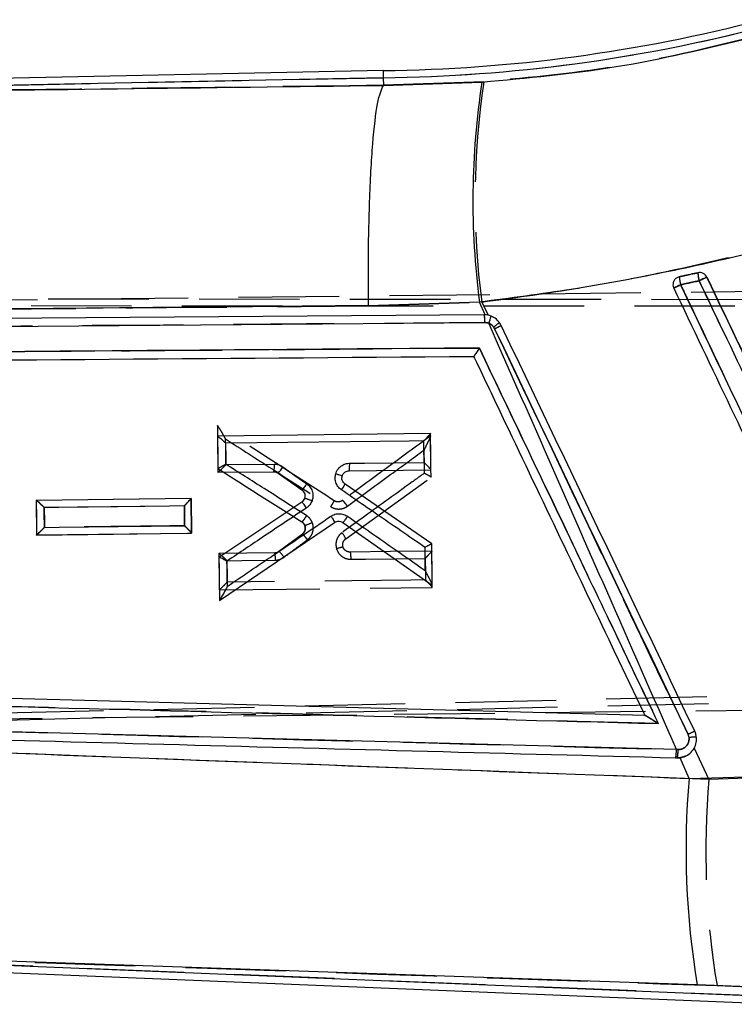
# Model space of a CAD drawing. Extents: x 75 to 757, y 20 to 569.
# Tile 25 of 49: x 408 to 426, y 66 to 91. Entities that reach past the tile are written whole.
import ezdxf

# ---------------------------------------------------------------- set-up
doc = ezdxf.new("R2010")
doc.units = 0
doc.header["$LTSCALE"] = 2
doc.linetypes.add('HIDDEN', pattern=[1.905, 1.27, -0.635])
doc.layers.get('0').update_dxf_attribs({"linetype": 'CONTINUOUS'})

msp = doc.modelspace()

# ---------------------------------------------------------------- linework, layer by layer
at = {"color": 7, "linetype": 'CONTINUOUS'}
for p, q in [((417.191679, 89.93484), (387.995809, 89.345658)), ((417.191679, 89.93484), (417.19453, 89.754104)), ((417.19453, 89.754104), (391.769156, 89.241007)), ((417.19453, 89.754104), (417.1976, 89.560334)), ((417.1976, 89.560334), (419.687494, 89.645191)), ((417.197431, 89.559976), (417.1976, 89.560334)), ((424.671704, 84.724252), (424.626007, 84.708362)), ((419.624482, 84.083844), (416.822001, 83.993499)), ((419.766322, 83.762218), (419.624482, 84.083844)), ((419.742857, 83.762615), (390.890166, 83.543618)), ((419.766322, 83.762218), (419.742857, 83.762615)), ((390.909567, 83.342477), (419.761652, 83.566466)), ((419.761652, 83.566466), (419.860527, 83.54859)), ((418.388401, 80.759589), (413.008585, 80.698504)), ((413.008585, 80.698504), (413.019155, 79.782942)), ((418.398981, 79.844097), (418.388401, 80.759589)), ((413.219149, 79.97699), (414.442415, 79.991047)), ((413.019155, 79.782942), (414.429043, 79.798976)), ((414.537524, 79.764991), (415.139292, 79.336628)), ((416.332756, 79.820617), (418.398981, 79.844097)), ((418.420548, 77.976882), (416.230087, 79.484209)), ((412.339682, 79.118633), (408.427581, 79.074198)), ((408.427581, 79.074198), (408.437674, 78.198839)), ((412.349795, 78.243334), (412.339682, 79.118633)), ((415.134504, 79.031899), (413.043951, 77.633792)), ((413.056488, 76.546763), (415.962234, 78.513403)), ((416.170572, 78.511868), (418.432618, 76.932126)), ((408.437674, 78.198839), (412.349795, 78.243334)), ((418.432618, 76.932126), (418.420548, 77.976882)), ((413.043951, 77.633792), (413.056488, 76.546763)), ((423.804655, 73.637976), (391.633694, 74.494257)), ((424.599781, 72.778418), (391.037052, 73.666741)), ((423.804655, 73.637976), (423.805371, 73.637957)), ((424.641664, 72.777216), (424.599781, 72.778418)), ((424.57893, 72.569171), (424.621011, 72.568058)), ((424.621011, 72.568058), (424.690718, 72.571366)), ((424.920285, 72.048599), (424.690718, 72.571366)), ((424.920285, 72.048599), (427.487487, 72.115122)), ((388.110022, 67.947104), (427.379196, 66.33975)), ((425.126657, 66.831528), (392.842407, 67.934309)), ((392.842407, 67.934309), (427.385007, 66.520427)), ((427.392299, 66.747709), (425.126657, 66.831528))]:
    msp.add_line(p, q, dxfattribs=at)
at = {"color": 7, "linetype": 'HIDDEN'}
for p, q in [((392.024114, 89.246153), (417.19453, 89.754104)), ((419.737721, 89.650754), (417.19757, 89.562544)), ((417.19757, 89.562544), (417.197401, 89.562192)), ((424.613928, 84.70195), (424.671684, 84.724242)), ((442.748174, 84.533368), (385.418236, 83.876852)), ((385.871187, 84.184055), (445.231254, 84.138571)), ((445.127273, 83.973318), (385.873367, 83.993444)), ((416.822766, 83.992128), (419.682329, 84.085911)), ((419.682329, 84.085911), (419.840619, 83.753193)), ((420.007989, 83.412448), (419.982031, 83.455949)), ((418.389444, 80.702483), (418.389454, 80.70148)), ((413.018251, 79.877599), (413.018271, 79.877589)), ((416.245932, 78.100631), (418.401306, 79.657728)), ((408.42766, 79.07389), (408.428634, 79.073905)), ((412.339772, 79.118708), (412.339762, 79.118996)), ((412.339772, 79.118251), (412.349706, 78.243697)), ((415.134772, 79.032073), (415.134504, 79.031894)), ((415.955916, 79.065049), (415.996526, 79.047858)), ((415.140544, 78.527564), (415.140276, 78.527738)), ((415.152048, 78.223198), (414.560243, 77.781165)), ((413.042679, 77.728445), (413.043712, 77.728454)), ((414.452567, 77.744702), (413.043772, 77.728459)), ((418.432876, 76.875944), (418.432886, 76.875015)), ((436.793918, 74.37387), (385.997052, 73.193053)), ((436.832224, 74.205795), (385.999237, 73.002442)), ((442.86932, 73.95406), (385.539382, 73.297545)), ((424.917891, 73.078994), (424.893235, 73.164547)), ((425.046021, 72.809631), (425.420061, 72.023297)), ((427.402491, 72.082424), (425.420061, 72.023297)), ((427.385007, 66.520427), (393.162156, 67.921225)), ((425.624614, 66.811412), (427.392249, 66.747193))]:
    msp.add_line(p, q, dxfattribs=at)
at = {"color": 7, "linetype": 'HIDDEN', "flags": 128}
for points in [[(413.219218, 79.986209), (413.215026, 80.359369), (413.214311, 80.422967), (413.212036, 80.625315)], [(418.222392, 80.343236), (418.226585, 79.970106), (418.228969, 79.758315)], [(408.42766, 79.07389), (408.432687, 78.631351), (408.437604, 78.198531)], [(412.339762, 79.118996), (410.368686, 79.096272), (408.428713, 79.073905)], [(408.631767, 78.894073), (409.003799, 78.898414), (410.491948, 78.915774), (412.170564, 78.935349)], [(408.637399, 78.391988), (408.633207, 78.765188), (408.631767, 78.894073)], [(412.170564, 78.935349), (412.174756, 78.562174), (412.176206, 78.433314)], [(412.176206, 78.433314), (411.804154, 78.428968), (410.315965, 78.411593), (408.637399, 78.391988)], [(408.437922, 78.198536), (410.377964, 78.220933), (412.349706, 78.243697)], [(418.422495, 77.790503), (417.374566, 77.778413), (416.35628, 77.766661)], [(413.246616, 77.549119), (413.618679, 77.55346), (414.469883, 77.563379)], [(413.252716, 77.006831), (413.248514, 77.380006), (413.246616, 77.549119)], [(416.373526, 77.585562), (416.745578, 77.589899), (418.253138, 77.607467)], [(418.253138, 77.607467), (418.257331, 77.234327), (418.259228, 77.065239)], [(418.259228, 77.065239), (417.887166, 77.060902), (416.398878, 77.043542), (413.252716, 77.006831)], [(413.053358, 76.812887), (415.727411, 76.843768), (418.432886, 76.875015)]]:
    msp.add_lwpolyline(points, dxfattribs=at)
at = {"color": 7, "linetype": 'CONTINUOUS', "flags": 128}
for points in [[(418.219442, 80.576702), (417.847449, 80.572435), (416.359449, 80.555379), (413.21296, 80.519283)], [(413.21296, 80.519283), (413.217221, 80.146113), (413.219149, 79.97699)], [(418.225651, 80.034474), (418.221379, 80.407609), (418.219442, 80.576702)], [(414.661263, 79.922501), (414.965018, 79.706276), (415.263578, 79.493745)], [(416.346038, 80.012907), (416.718051, 80.017178), (418.225651, 80.034474)], [(412.170564, 78.934917), (411.798532, 78.930645), (410.310412, 78.913554), (408.631757, 78.894262)], [(408.631757, 78.894262), (408.636018, 78.521057), (408.637489, 78.392177)], [(412.176296, 78.432882), (412.172034, 78.806067), (412.170564, 78.934917)], [(408.637489, 78.392177), (409.009531, 78.396459), (410.49769, 78.41358), (412.176296, 78.432882)], [(418.256963, 77.29872), (418.252691, 77.671865), (418.250267, 77.883635)], [(413.246974, 77.539915), (413.251236, 77.166735), (413.25209, 77.0922), (413.254276, 76.900814)]]:
    msp.add_lwpolyline(points, dxfattribs=at)
at = {"color": 7, "linetype": 'CONTINUOUS'}
for centre, radius, start, end in [((416.738294, 129.508758), 39.576512, 270.6555717, 284.6560957), ((416.738294, 129.508758), 39.757272, 270.6575212, 284.6560957), ((439.239279, 86.642632), 19.780992, 171.2693192, 187.4323731), ((425.721839, 84.795367), 1.05254, 183.8741797, 195.0768786), ((425.984792, 84.852079), 0.844042, 181.721573, 195.7484972), ((443.752967, 45.758239), 43.077899, 115.2645333, 115.5516175), ((448.810987, 33.841852), 56.120482, 115.4377666, 115.6342558), ((419.178942, 83.609605), 0.584305, 355.7660646, 15.1808739), ((419.221268, 83.841985), 0.703372, 335.34669, 350.9475787), ((416.829717, 90.179027), 7.47596, 295.1557492, 296.5736928), ((413.850353, 79.935763), 0.594637, 346.700865, 5.3345232), ((413.805371, 80.467526), 1.014694, 316.1826469, 327.5113588), ((415.479372, 79.840608), 0.831019, 322.6125736, 334.6041389), ((420.889123, 81.659662), 9.391574, 295.2213695, 296.3696851), ((423.852256, 72.747247), 0.748175, 346.2306329, 2.3877724), ((423.884973, 72.746336), 0.757321, 346.3844587, 2.3369045), ((445.36331, 70.244645), 20.522463, 174.9571099, 189.5734152)]:
    msp.add_arc(centre, radius, start, end, dxfattribs=at)
at = {"color": 7, "linetype": 'HIDDEN'}
for centre, radius, start, end in [((416.738294, 129.508758), 39.757272, 270.6575212, 284.6560957), ((439.322372, 86.673111), 19.809718, 171.3549768, 187.5044138), ((425.813532, 84.814877), 1.145439, 184.5384018, 194.8546523), ((426.045462, 84.864808), 0.905153, 182.4124784, 195.5233252), ((413.445958, 109.348457), 27.366058, 295.374753, 295.8254492), ((416.788612, 101.022407), 18.30246, 295.0286944, 295.6330877), ((419.178523, 83.609685), 0.584689, 355.7751225, 15.162547), ((418.825672, 85.107384), 2.016036, 305.0002671, 310.2614367), ((416.424443, 91.028701), 8.417192, 295.1975887, 296.4536211), ((407.519208, 98.41875), 21.409523, 291.0600425, 291.6030614), ((415.730754, 77.898364), 0.553462, 21.4357868, 40.4607772), ((418.543761, 69.639008), 8.591415, 105.9871002, 107.1242753), ((413.906805, 77.601097), 0.564339, 356.1677905, 14.7419074), ((414.179276, 77.318027), 0.599694, 32.1302007, 50.5600145), ((420.665174, 82.13432), 9.916317, 295.2376748, 296.3108772), ((425.180923, 71.177524), 1.919577, 92.3109536, 97.8757766), ((423.889279, 72.74638), 0.753165, 346.30478, 2.3642035), ((445.934487, 70.218479), 20.593665, 174.9721791, 189.5229407)]:
    msp.add_arc(centre, radius, start, end, dxfattribs=at)
for points, knots in [([(426.647549, 90.815752), (425.535985, 90.539568), (423.275171, 89.977836), (420.929903, 89.760986), (419.737721, 89.650754)], [0, 0, 0, 0, 0.491665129, 1, 1, 1, 1]), ([(417.197401, 89.562192), (412.652308, 89.5047), (404.260434, 89.398551), (395.870161, 89.294054), (392.024114, 89.246153)], [0, 0, 0, 0, 0.541606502, 1, 1, 1, 1]), ([(419.682329, 84.085911), (420.449287, 84.188681), (421.983167, 84.394217), (424.290343, 84.832198), (426.593963, 85.358721), (428.104185, 85.791831), (428.859288, 86.008384)], [0, 0, 0, 0, 0.246889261, 0.493767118, 0.74688614, 1, 1, 1, 1]), ([(424.671684, 84.724242), (424.802628, 84.752823), (424.959139, 84.786985), (425.115558, 84.821129), (425.141111, 84.826707)], [0, 0, 0, 0, 0.836637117, 1, 1, 1, 1]), ([(425.173327, 84.622561), (425.083774, 84.603125), (424.928163, 84.569352), (424.772468, 84.535566), (424.706374, 84.521223)], [0, 0, 0, 0, 0.5754961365, 1, 1, 1, 1]), ([(430.743401, 72.933494), (430.685184, 73.055664), (430.394095, 73.666518), (429.171517, 76.232102), (427.657708, 79.408857), (426.092127, 82.694368), (425.458005, 84.025135), (425.173327, 84.622561)], [0, 0, 0, 0, 0.031354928, 0.156776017, 0.658459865, 0.846671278, 1, 1, 1, 1]), ([(425.367459, 84.715574), (425.425505, 84.593797), (425.71647, 83.98336), (426.939052, 81.418252), (428.738111, 77.643836), (430.304235, 74.358072), (430.938696, 73.026959)], [0, 0, 0, 0, 0.0312555, 0.156675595, 0.658356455, 1, 1, 1, 1]), ([(424.706374, 84.521223), (424.764592, 84.39905), (425.055675, 83.788192), (426.278191, 81.222579), (427.791442, 78.046942), (429.356895, 74.761809), (429.990875, 73.431415), (430.275932, 72.833229)], [0, 0, 0, 0, 0.031358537, 0.156790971, 0.658520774, 0.84646072, 1, 1, 1, 1]), ([(391.65385, 83.79811), (395.503544, 83.821627), (403.892446, 83.872873), (412.282782, 83.950256), (416.822766, 83.992128)], [0, 0, 0, 0, 0.458903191, 1, 1, 1, 1]), ([(419.761623, 83.56661), (414.95244, 83.528979), (405.334213, 83.453718), (395.717842, 83.379577), (390.909726, 83.342507)], [0, 0, 0, 0, 0.500007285, 1, 1, 1, 1]), ([(419.982031, 83.455949), (419.966051, 83.47439), (419.930098, 83.51588), (419.85279, 83.558179), (419.792011, 83.5638), (419.761623, 83.56661)], [0, 0, 0, 0, 0.2857294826, 0.6428818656, 1, 1, 1, 1]), ([(419.982031, 83.455949), (421.300563, 80.683929), (422.945853, 77.22495), (424.591135, 73.765956), (424.917891, 73.078994)], [0, 0, 0, 0, 0.801398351, 1, 1, 1, 1]), ([(424.893235, 73.164547), (424.078995, 74.872519), (422.450516, 78.288462), (420.822164, 81.704453), (420.007989, 83.412448)], [0, 0, 0, 0, 0.500000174, 1, 1, 1, 1]), ([(391.533976, 82.705224), (396.187466, 82.74109), (405.549235, 82.813244), (414.912448, 82.886497), (419.621452, 82.923337)], [0, 0, 0, 0, 0.4970738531, 1, 1, 1, 1]), ([(419.621452, 82.923337), (419.621019, 82.922642), (419.6181, 82.917962), (419.600502, 82.889724), (419.569873, 82.841685), (419.532711, 82.785459), (419.504453, 82.744743), (419.485048, 82.718911), (419.480003, 82.714596), (419.477646, 82.71258)], [0, 0, 0, 0, 0.007101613, 0.047792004, 0.287840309, 0.495429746, 0.676730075, 0.848989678, 1, 1, 1, 1]), ([(419.621452, 82.923337), (420.360796, 81.372351), (421.868814, 78.208851), (423.376943, 75.045391), (424.145673, 73.432897)], [0, 0, 0, 0, 0.490275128, 1, 1, 1, 1]), ([(413.005903, 80.964634), (413.007983, 80.781567), (413.012099, 80.419224), (413.016215, 80.056877), (413.018251, 79.877599)], [0, 0, 0, 0, 0.505231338, 1, 1, 1, 1]), ([(415.955916, 79.065049), (415.461609, 79.383344), (414.478976, 80.016084), (413.496411, 80.648784), (413.008118, 80.963208)], [0, 0, 0, 0, 0.503043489, 1, 1, 1, 1]), ([(413.212036, 80.625315), (413.211642, 80.626027), (413.191133, 80.663084), (413.143916, 80.747323), (413.082626, 80.852362), (413.038041, 80.923706), (413.016393, 80.955156), (413.010596, 80.960797), (413.008118, 80.963208)], [0, 0, 0, 0, 0.005363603, 0.27917156, 0.636731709, 0.817221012, 0.921872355, 1, 1, 1, 1]), ([(413.212036, 80.625315), (413.603821, 80.373042), (414.489905, 79.802488), (415.376037, 79.231893), (415.870363, 78.913589)], [0, 0, 0, 0, 0.4421531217, 1, 1, 1, 1]), ([(418.389444, 80.702483), (418.014208, 80.427437), (417.272493, 79.883765), (416.530687, 79.340019), (416.164164, 79.071357)], [0, 0, 0, 0, 0.505904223, 1, 1, 1, 1]), ([(418.389454, 80.701181), (418.388805, 80.698344), (418.387265, 80.691609), (418.372712, 80.656639), (418.336116, 80.576097), (418.282696, 80.465048), (418.239654, 80.377834), (418.22276, 80.343973), (418.222392, 80.343236)], [0, 0, 0, 0, 0.076381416, 0.181331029, 0.369519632, 0.756221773, 0.994695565, 1, 1, 1, 1]), ([(418.401296, 79.658145), (418.399343, 79.830341), (418.395399, 80.178022), (418.391448, 80.525699), (418.389454, 80.701181)], [0, 0, 0, 0, 0.495271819, 1, 1, 1, 1]), ([(416.289682, 78.926334), (416.656291, 79.195102), (417.300561, 79.667429), (417.944762, 80.139701), (418.222392, 80.343236)], [0, 0, 0, 0, 0.569030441, 1, 1, 1, 1]), ([(413.219218, 79.986209), (413.218513, 79.985815), (413.213675, 79.983111), (413.18769, 79.968646), (413.143068, 79.943941), (413.090254, 79.915048), (413.050778, 79.89381), (413.024131, 79.879859), (413.020225, 79.878346), (413.018271, 79.877589)], [0, 0, 0, 0, 0.0074744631, 0.0512807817, 0.2744625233, 0.4736297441, 0.6533172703, 0.8265401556, 1, 1, 1, 1]), ([(413.018271, 79.877589), (413.368626, 79.654124), (414.075411, 79.203318), (414.785537, 78.757662), (415.140455, 78.527622), (415.140544, 78.527564)], [0, 0, 0, 0, 0.495639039, 0.999872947, 1, 1, 1, 1]), ([(415.256634, 78.690205), (414.899656, 78.917279), (414.220501, 79.349289), (413.541379, 79.781281), (413.219218, 79.986209)], [0, 0, 0, 0, 0.525621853, 1, 1, 1, 1]), ([(418.228969, 79.758315), (418.128469, 79.685699), (417.625974, 79.322618), (416.933607, 78.822366), (416.341705, 78.394693), (416.151856, 78.25752)], [0, 0, 0, 0, 0.1451641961, 0.7258169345, 1, 1, 1, 1]), ([(418.401296, 79.658145), (418.399462, 79.660503), (418.395798, 79.665214), (418.368078, 79.682946), (418.326509, 79.706937), (418.278298, 79.732948), (418.243986, 79.750673), (418.229701, 79.757943), (418.228969, 79.758315)], [0, 0, 0, 0, 0.198083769, 0.395747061, 0.604642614, 0.83688772, 0.99164257, 1, 1, 1, 1]), ([(408.428713, 79.073905), (408.431886, 79.072572), (408.438213, 79.069913), (408.465686, 79.048164), (408.511111, 79.008618), (408.56983, 78.954097), (408.612678, 78.912807), (408.631237, 78.894593), (408.631767, 78.894073)], [0, 0, 0, 0, 0.143971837, 0.287200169, 0.492661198, 0.777214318, 0.993640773, 1, 1, 1, 1]), ([(412.170564, 78.935349), (412.171081, 78.935881), (412.182857, 78.947997), (412.219145, 78.985394), (412.270483, 79.039357), (412.312494, 79.085054), (412.335481, 79.111382), (412.338338, 79.116261), (412.339772, 79.118708)], [0, 0, 0, 0, 0.006559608, 0.149524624, 0.464172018, 0.69299247, 0.846011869, 1, 1, 1, 1]), ([(415.870363, 78.913589), (415.882688, 78.933173), (415.907336, 78.972342), (415.936211, 79.021536), (415.954926, 79.056557), (415.955586, 79.062215), (415.955916, 79.065044)], [0, 0, 0, 0, 0.250004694, 0.499999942, 0.750002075, 1, 1, 1, 1]), ([(415.870363, 78.913589), (415.885772, 78.904635), (415.937191, 78.874757), (416.022574, 78.853319), (416.132409, 78.855333), (416.220014, 78.880653), (416.272306, 78.914941), (416.289682, 78.926334)], [0, 0, 0, 0, 0.120012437, 0.400480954, 0.57827181, 0.859868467, 1, 1, 1, 1]), ([(416.164164, 79.071357), (416.155564, 79.065723), (416.129589, 79.048708), (416.086118, 79.036158), (416.031537, 79.035152), (415.989126, 79.04577), (415.963537, 79.060625), (415.955916, 79.065049)], [0, 0, 0, 0, 0.139866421, 0.42242637, 0.600592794, 0.881040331, 1, 1, 1, 1]), ([(416.289682, 78.926334), (416.274822, 78.946308), (416.245102, 78.986255), (416.204792, 79.035242), (416.174331, 79.068018), (416.16756, 79.070244), (416.164174, 79.071357)], [0, 0, 0, 0, 0.250000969, 0.499992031, 0.749999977, 1, 1, 1, 1]), ([(415.256634, 78.690205), (415.251646, 78.682395), (415.241913, 78.667156), (415.22079, 78.634831), (415.194103, 78.595102), (415.166607, 78.556467), (415.14671, 78.530978), (415.142599, 78.528702), (415.140544, 78.527564)], [0, 0, 0, 0, 0.091044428, 0.177628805, 0.383206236, 0.588811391, 0.794407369, 1, 1, 1, 1]), ([(415.401642, 78.5131), (415.382789, 78.551026), (415.34783, 78.621349), (415.285397, 78.668489), (415.256634, 78.690205)], [0, 0, 0, 0, 0.539309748, 1, 1, 1, 1]), ([(408.437922, 78.198536), (408.440155, 78.199858), (408.44461, 78.202495), (408.468269, 78.223856), (408.508605, 78.262416), (408.567659, 78.320959), (408.613649, 78.36755), (408.636883, 78.391457), (408.637399, 78.391988)], [0, 0, 0, 0, 0.136261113, 0.271956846, 0.460014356, 0.72126523, 0.993803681, 1, 1, 1, 1]), ([(412.176206, 78.433314), (412.176736, 78.432793), (412.188797, 78.420921), (412.225932, 78.384198), (412.278485, 78.330265), (412.321561, 78.283153), (412.3452, 78.254744), (412.348194, 78.248118), (412.349696, 78.244795)], [0, 0, 0, 0, 0.006573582, 0.149630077, 0.463556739, 0.692327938, 0.84568031, 1, 1, 1, 1]), ([(415.140276, 78.527738), (415.154595, 78.516916), (415.185698, 78.493411), (415.203195, 78.458258), (415.212636, 78.43929)], [0, 0, 0, 0, 0.460386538, 1, 1, 1, 1]), ([(415.212636, 78.43929), (415.203206, 78.458251), (415.185748, 78.493354), (415.154599, 78.516907), (415.140276, 78.527738)], [0, 0, 0, 0, 0.540175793, 1, 1, 1, 1]), ([(415.212636, 78.43929), (415.212639, 78.439276), (415.217686, 78.419089), (415.230064, 78.378608), (415.220297, 78.314978), (415.193107, 78.261974), (415.166663, 78.23294), (415.152058, 78.223204), (415.152048, 78.223198)], [0, 0, 0, 0, 0.000169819, 0.258819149, 0.51811671, 0.778428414, 0.999849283, 1, 1, 1, 1]), ([(415.152048, 78.223198), (415.167464, 78.237477), (415.198296, 78.266035), (415.222937, 78.325161), (415.228757, 78.385434), (415.217684, 78.422424), (415.212636, 78.43929)], [0, 0, 0, 0, 0.26060196, 0.521210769, 0.78169268, 1, 1, 1, 1]), ([(415.279562, 78.079541), (415.30619, 78.10345), (415.36395, 78.15531), (415.417317, 78.265081), (415.433631, 78.386214), (415.418036, 78.469771), (415.403256, 78.508834), (415.401642, 78.5131)], [0, 0, 0, 0, 0.221846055, 0.481206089, 0.740179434, 0.971628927, 1, 1, 1, 1]), ([(415.279562, 78.079541), (415.274445, 78.086317), (415.265185, 78.09858), (415.243258, 78.126861), (415.21431, 78.16271), (415.18301, 78.198423), (415.159953, 78.221375), (415.154683, 78.22259), (415.152048, 78.223198)], [0, 0, 0, 0, 0.08570329, 0.155087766, 0.36633086, 0.57755356, 0.788773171, 1, 1, 1, 1]), ([(416.151856, 78.25752), (416.130212, 78.239552), (416.076567, 78.19502), (416.01906, 78.097401), (415.989652, 77.973147), (416.005914, 77.8908), (416.01406, 77.849551)], [0, 0, 0, 0, 0.183969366, 0.455954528, 0.727484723, 1, 1, 1, 1]), ([(414.687122, 77.636971), (414.78648, 77.711197), (414.983961, 77.858725), (415.18144, 78.006243), (415.279562, 78.079541)], [0, 0, 0, 0, 0.503124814, 1, 1, 1, 1]), ([(416.177506, 77.898139), (416.177503, 77.898152), (416.172499, 77.918164), (416.165949, 77.95969), (416.179789, 78.021476), (416.209163, 78.068799), (416.234462, 78.092985), (416.245922, 78.100624), (416.245932, 78.100631)], [0, 0, 0, 0, 0.00017936, 0.270985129, 0.542560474, 0.815277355, 0.99983987, 1, 1, 1, 1]), ([(416.35628, 77.766661), (416.356267, 77.766661), (416.339258, 77.766661), (416.301559, 77.771229), (416.247554, 77.796351), (416.202844, 77.840494), (416.18253, 77.878039), (416.177509, 77.898126), (416.177506, 77.898139)], [0, 0, 0, 0, 0.000168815, 0.21678161, 0.47835883, 0.739286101, 0.999828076, 1, 1, 1, 1]), ([(413.042679, 77.728445), (413.044435, 77.574052), (413.047905, 77.268866), (413.051369, 76.963677), (413.05308, 76.812882)], [0, 0, 0, 0, 0.505895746, 1, 1, 1, 1]), ([(413.043772, 77.728459), (413.04698, 77.72712), (413.05338, 77.724449), (413.081004, 77.702656), (413.12662, 77.662994), (413.18519, 77.608601), (413.227851, 77.567595), (413.246087, 77.549641), (413.246616, 77.549119)], [0, 0, 0, 0, 0.144426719, 0.288104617, 0.494577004, 0.78044591, 0.993622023, 1, 1, 1, 1]), ([(414.560243, 77.781165), (414.54243, 77.770142), (414.509269, 77.749621), (414.470508, 77.746258), (414.452567, 77.744702)], [0, 0, 0, 0, 0.537163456, 1, 1, 1, 1]), ([(414.452567, 77.744702), (414.473416, 77.746769), (414.51223, 77.750618), (414.545052, 77.7715), (414.560243, 77.781165)], [0, 0, 0, 0, 0.537136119, 1, 1, 1, 1]), ([(414.469883, 77.563379), (414.506074, 77.566521), (414.584268, 77.57331), (414.651179, 77.614725), (414.687122, 77.636971)], [0, 0, 0, 0, 0.4628323, 1, 1, 1, 1]), ([(416.01406, 77.849551), (416.030062, 77.810769), (416.062065, 77.733204), (416.155243, 77.645954), (416.263057, 77.593327), (416.339091, 77.587983), (416.373526, 77.585562)], [0, 0, 0, 0, 0.261197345, 0.522396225, 0.783703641, 1, 1, 1, 1]), ([(416.35628, 77.766661), (416.358267, 77.763981), (416.362239, 77.758621), (416.367671, 77.717015), (416.371875, 77.657314), (416.372976, 77.609479), (416.373526, 77.585562)], [0, 0, 0, 0, 0.249998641, 0.499992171, 0.750001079, 1, 1, 1, 1]), ([(418.422495, 77.790255), (418.42106, 77.787881), (418.418199, 77.783148), (418.395248, 77.757036), (418.353258, 77.711578), (418.301888, 77.657649), (418.26552, 77.620205), (418.253655, 77.607998), (418.253138, 77.607467)], [0, 0, 0, 0, 0.15381676, 0.306659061, 0.535135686, 0.849405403, 0.993442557, 1, 1, 1, 1]), ([(418.432866, 76.876168), (418.431162, 77.026641), (418.427711, 77.331338), (418.424248, 77.636033), (418.422495, 77.790255)], [0, 0, 0, 0, 0.493847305, 1, 1, 1, 1]), ([(413.053358, 76.812887), (413.055532, 76.814202), (413.059869, 76.816827), (413.083297, 76.838142), (413.12337, 76.876596), (413.182509, 76.935252), (413.228608, 76.982185), (413.252196, 77.0063), (413.252716, 77.006831)], [0, 0, 0, 0, 0.1358727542, 0.2711784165, 0.4583384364, 0.7183421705, 0.9937929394, 1, 1, 1, 1]), ([(418.432866, 76.876168), (418.431364, 76.87953), (418.428368, 76.886235), (418.404749, 76.914751), (418.361722, 76.961956), (418.30905, 77.015908), (418.271966, 77.052821), (418.259761, 77.064719), (418.259228, 77.065239)], [0, 0, 0, 0, 0.154190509, 0.307420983, 0.535866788, 0.849375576, 0.993418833, 1, 1, 1, 1]), ([(424.145673, 73.432897), (418.668593, 73.577433), (407.83514, 73.863321), (397.000785, 74.150799), (391.643966, 74.292937)], [0, 0, 0, 0, 0.505571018, 1, 1, 1, 1]), ([(391.037101, 73.666751), (396.638203, 73.518099), (407.840365, 73.220798), (419.041337, 72.925232), (424.641803, 72.777449)], [0, 0, 0, 0, 0.500001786, 1, 1, 1, 1]), ([(424.145673, 73.432897), (424.144978, 73.433349), (424.101208, 73.461802), (424.016811, 73.51591), (423.912764, 73.580137), (423.847238, 73.618218), (423.815193, 73.635154), (423.808392, 73.637098), (423.805391, 73.637957)], [0, 0, 0, 0, 0.005331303, 0.33559081, 0.640512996, 0.809010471, 0.915697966, 1, 1, 1, 1]), ([(425.420061, 72.023297), (417.795035, 72.306373), (406.978514, 72.707933), (396.161924, 73.134415), (392.970408, 73.260252)], [0, 0, 0, 0, 0.704942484, 1, 1, 1, 1]), ([(424.641803, 72.777449), (424.674673, 72.780051), (424.73813, 72.785073), (424.821347, 72.833001), (424.882407, 72.901571), (424.919394, 72.987382), (424.918392, 73.048457), (424.917891, 73.078994)], [0, 0, 0, 0, 0.212406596, 0.410047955, 0.607021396, 0.803509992, 1, 1, 1, 1]), ([(424.83211, 72.611669), (424.781587, 72.59337), (424.712809, 72.568458), (424.640281, 72.568146), (424.62103, 72.568063)], [0, 0, 0, 0, 0.7345698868, 1, 1, 1, 1]), ([(393.162156, 67.921225), (396.355398, 67.811853), (407.176789, 67.441206), (417.997174, 67.071807), (425.624614, 66.811412)], [0, 0, 0, 0, 0.295086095, 1, 1, 1, 1])]:
    msp.add_open_spline(points, degree=3, knots=knots, dxfattribs=at)
at = {"color": 7, "linetype": 'CONTINUOUS'}
for points, knots in [([(419.687494, 89.645191), (420.82402, 89.747493), (423.133851, 89.955409), (425.364236, 90.498962), (426.497186, 90.775067)], [0, 0, 0, 0, 0.492038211, 1, 1, 1, 1]), ([(391.769156, 89.241007), (395.76989, 89.2908), (404.245169, 89.396284), (412.722043, 89.503416), (417.197431, 89.559976)], [0, 0, 0, 0, 0.472047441, 1, 1, 1, 1]), ([(416.822001, 83.993499), (416.821527, 84.038401), (416.818389, 84.335679), (416.815656, 85.23947), (416.841409, 86.669441), (416.923703, 88.146274), (417.045892, 89.219476), (417.146918, 89.446477), (417.197431, 89.559976)], [0, 0, 0, 0, 0.016507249, 0.109288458, 0.331968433, 0.554646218, 0.777323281, 1, 1, 1, 1]), ([(428.693051, 85.923368), (427.964676, 85.720247), (426.507916, 85.314003), (424.251529, 84.810379), (421.953806, 84.38471), (420.400934, 84.184134), (419.624482, 84.083844)], [0, 0, 0, 0, 0.246887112, 0.493777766, 0.746883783, 1, 1, 1, 1]), ([(424.626007, 84.708362), (424.606471, 84.696317), (424.5674, 84.672226), (424.528095, 84.613998), (424.509479, 84.547492), (424.512724, 84.486251), (424.526549, 84.45186), (424.531872, 84.438621)], [0, 0, 0, 0, 0.216347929, 0.432689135, 0.648883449, 0.864831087, 1, 1, 1, 1]), ([(425.141131, 84.826722), (425.011916, 84.798514), (424.855477, 84.764364), (424.698945, 84.730197), (424.671704, 84.724252)], [0, 0, 0, 0, 0.825976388, 1, 1, 1, 1]), ([(424.70553, 84.521586), (424.771852, 84.53599), (424.927535, 84.569801), (425.083126, 84.603595), (425.172433, 84.622993)], [0, 0, 0, 0, 0.426009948, 1, 1, 1, 1]), ([(425.3674, 84.715604), (425.35632, 84.7342), (425.333514, 84.772477), (425.277691, 84.81264), (425.211847, 84.833441), (425.1647, 84.83177), (425.141832, 84.826872), (425.141131, 84.826722)], [0, 0, 0, 0, 0.237607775, 0.4890894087, 0.7405738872, 0.9920396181, 1, 1, 1, 1]), ([(425.172433, 84.622993), (426.106971, 82.660901), (427.685519, 79.346691), (429.541517, 75.450045), (430.462964, 73.515484), (430.740391, 72.933032)], [0, 0, 0, 0, 0.503531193, 0.850524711, 1, 1, 1, 1]), ([(430.938427, 73.026915), (430.881234, 73.146915), (430.591135, 73.755583), (429.36939, 76.318903), (427.569581, 80.095134), (426.002679, 83.382703), (425.3674, 84.715604)], [0, 0, 0, 0, 0.030799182, 0.156219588, 0.657900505, 1, 1, 1, 1]), ([(424.531872, 84.438621), (425.010937, 83.433538), (425.969068, 81.423373), (427.825995, 77.527531), (429.203879, 74.636784), (430.102691, 72.751114)], [0, 0, 0, 0, 0.257988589, 0.515976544, 1, 1, 1, 1]), ([(430.272971, 72.832698), (429.338044, 74.79556), (427.758861, 78.111025), (425.90305, 82.007324), (424.982171, 83.940762), (424.70553, 84.521586)], [0, 0, 0, 0, 0.503777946, 0.850929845, 1, 1, 1, 1]), ([(416.822001, 83.993499), (412.351839, 83.951901), (403.876555, 83.873032), (395.402695, 83.820524), (391.398246, 83.795711)], [0, 0, 0, 0, 0.527435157, 1, 1, 1, 1]), ([(420.174077, 83.49283), (420.146496, 83.538566), (420.091338, 83.630035), (419.957211, 83.722445), (419.842696, 83.75723), (419.778156, 83.761445), (419.766322, 83.762218)], [0, 0, 0, 0, 0.309936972, 0.619848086, 0.930291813, 1, 1, 1, 1]), ([(419.860527, 83.54859), (419.867799, 83.54554), (419.902804, 83.53086), (419.9605, 83.490322), (419.991893, 83.4382), (420.007601, 83.41212)], [0, 0, 0, 0, 0.115852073, 0.557612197, 1, 1, 1, 1]), ([(424.599781, 72.778418), (424.012626, 74.114878), (422.434976, 77.705862), (420.853453, 81.295138), (419.860527, 83.54859)], [0, 0, 0, 0, 0.372170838, 1, 1, 1, 1]), ([(420.007601, 83.41212), (420.821481, 81.703994), (422.449242, 78.287741), (424.0771, 74.871517), (424.89103, 73.163404)], [0, 0, 0, 0, 0.499999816, 1, 1, 1, 1]), ([(425.060495, 73.245311), (424.24607, 74.953224), (422.617218, 78.36905), (420.988458, 81.784903), (420.174077, 83.49283)], [0, 0, 0, 0, 0.49999983, 1, 1, 1, 1]), ([(419.621482, 82.923198), (414.912485, 82.886373), (405.54929, 82.813152), (396.187496, 82.741039), (391.533995, 82.705194)], [0, 0, 0, 0, 0.502926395, 1, 1, 1, 1]), ([(419.621482, 82.923198), (419.621052, 82.922502), (419.618193, 82.91788), (419.600564, 82.889745), (419.570032, 82.841712), (419.532819, 82.785484), (419.504536, 82.744747), (419.485088, 82.718895), (419.480011, 82.714589), (419.477636, 82.712575)], [0, 0, 0, 0, 0.00708638, 0.047096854, 0.287229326, 0.494900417, 0.676261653, 0.848544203, 1, 1, 1, 1]), ([(424.145733, 73.432758), (423.376976, 75.0453), (421.868841, 78.208762), (420.36081, 81.372261), (419.621482, 82.923198)], [0, 0, 0, 0, 0.509739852, 1, 1, 1, 1]), ([(391.51829, 82.500238), (391.596852, 82.500823), (392.214681, 82.505418), (394.989616, 82.526128), (404.230281, 82.595331), (412.932685, 82.662248), (419.477636, 82.712575)], [0, 0, 0, 0, 0.008430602, 0.066299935, 0.297777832, 1, 1, 1, 1]), ([(419.477636, 82.712575), (419.508277, 82.648321), (419.771917, 82.095458), (420.967384, 79.588066), (422.379141, 76.627481), (423.557883, 74.155494), (423.804655, 73.637976)], [0, 0, 0, 0, 0.021242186, 0.182775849, 0.828911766, 1, 1, 1, 1]), ([(413.009748, 80.698514), (413.013002, 80.697176), (413.019495, 80.694505), (413.04728, 80.672694), (413.093047, 80.632996), (413.151678, 80.578654), (413.194243, 80.537653), (413.21243, 80.519803), (413.21296, 80.519283)], [0, 0, 0, 0, 0.144521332, 0.288302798, 0.495032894, 0.781291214, 0.993629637, 1, 1, 1, 1]), ([(418.388401, 80.759326), (418.386965, 80.756924), (418.384101, 80.752135), (418.361094, 80.725914), (418.31906, 80.680288), (418.267716, 80.626545), (418.231663, 80.589153), (418.219962, 80.577232), (418.219442, 80.576702)], [0, 0, 0, 0, 0.154220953, 0.307465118, 0.536776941, 0.852039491, 0.993424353, 1, 1, 1, 1]), ([(413.019443, 79.782947), (413.021642, 79.784261), (413.026029, 79.786882), (413.049501, 79.808186), (413.089613, 79.84661), (413.148816, 79.905304), (413.195022, 79.952243), (413.218632, 79.97646), (413.219149, 79.97699)], [0, 0, 0, 0, 0.135792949, 0.271022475, 0.457962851, 0.717623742, 0.993822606, 1, 1, 1, 1]), ([(414.442415, 79.991047), (414.478764, 79.988735), (414.557019, 79.983758), (414.624908, 79.943864), (414.661263, 79.922501)], [0, 0, 0, 0, 0.464500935, 1, 1, 1, 1]), ([(415.992612, 79.740504), (415.999457, 79.760929), (416.021805, 79.827618), (416.092247, 79.919509), (416.205434, 79.991075), (416.293871, 80.011575), (416.340799, 80.012773), (416.346038, 80.012907)], [0, 0, 0, 0, 0.135201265, 0.441428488, 0.704218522, 0.9669794, 1, 1, 1, 1]), ([(416.332756, 79.820617), (416.334794, 79.823555), (416.338869, 79.82943), (416.343531, 79.874206), (416.346367, 79.937938), (416.346148, 79.987917), (416.346038, 80.012907)], [0, 0, 0, 0, 0.250001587, 0.500006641, 0.750006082, 1, 1, 1, 1]), ([(418.398961, 79.845303), (418.397457, 79.848717), (418.394458, 79.855521), (418.370785, 79.884216), (418.327645, 79.931617), (418.275125, 79.985562), (418.238126, 80.022235), (418.226181, 80.033954), (418.225651, 80.034474)], [0, 0, 0, 0, 0.154544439, 0.308127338, 0.537423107, 0.851959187, 0.993432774, 1, 1, 1, 1]), ([(414.429043, 79.798976), (414.449875, 79.797398), (414.488734, 79.794456), (414.522063, 79.774329), (414.537524, 79.764991)], [0, 0, 0, 0, 0.536090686, 1, 1, 1, 1]), ([(416.139657, 79.336012), (416.107719, 79.362936), (416.04384, 79.416788), (415.989152, 79.531809), (415.972844, 79.644164), (415.986903, 79.712677), (415.992612, 79.740504)], [0, 0, 0, 0, 0.271460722, 0.542952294, 0.814373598, 1, 1, 1, 1]), ([(416.157042, 79.685081), (416.155334, 79.686666), (416.151917, 79.689835), (416.121691, 79.701171), (416.080924, 79.714491), (416.036253, 79.728067), (416.007352, 79.736303), (415.992612, 79.740504)], [0, 0, 0, 0, 0.224922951, 0.449841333, 0.674752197, 0.834119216, 1, 1, 1, 1]), ([(416.230087, 79.484209), (416.214234, 79.497574), (416.182527, 79.524306), (416.155377, 79.581415), (416.147246, 79.63721), (416.154213, 79.671255), (416.157042, 79.685081)], [0, 0, 0, 0, 0.271355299, 0.542710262, 0.814285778, 1, 1, 1, 1]), ([(416.157042, 79.685081), (416.164624, 79.704679), (416.179789, 79.743875), (416.225498, 79.788497), (416.278507, 79.815616), (416.316035, 79.819076), (416.332756, 79.820617)], [0, 0, 0, 0, 0.2629112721, 0.525835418, 0.7887346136, 1, 1, 1, 1]), ([(415.263578, 79.493745), (415.258701, 79.486926), (415.248087, 79.472083), (415.225175, 79.440675), (415.19589, 79.401576), (415.166527, 79.364347), (415.145478, 79.339823), (415.141354, 79.337693), (415.139292, 79.336628)], [0, 0, 0, 0, 0.082265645, 0.179054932, 0.384295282, 0.589530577, 0.794767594, 1, 1, 1, 1]), ([(415.263578, 79.493745), (415.290828, 79.470411), (415.34982, 79.419897), (415.391272, 79.338584), (415.417015, 79.24799), (415.423867, 79.162308), (415.403928, 79.092704), (415.395483, 79.063226)], [0, 0, 0, 0, 0.222172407, 0.480965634, 0.550540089, 0.809649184, 1, 1, 1, 1]), ([(415.204818, 79.121981), (415.195778, 79.102724), (415.179112, 79.067224), (415.148507, 79.042984), (415.134504, 79.031894)], [0, 0, 0, 0, 0.542462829, 1, 1, 1, 1]), ([(415.139292, 79.336628), (415.154975, 79.32276), (415.186338, 79.295027), (415.212352, 79.236773), (415.219758, 79.176595), (415.209533, 79.139216), (415.204818, 79.121981)], [0, 0, 0, 0, 0.25927926, 0.518525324, 0.777996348, 1, 1, 1, 1]), ([(415.395483, 79.063226), (415.383497, 79.06762), (415.359529, 79.076408), (415.324267, 79.088752), (415.291382, 79.099814), (415.262205, 79.109113), (415.23792, 79.116289), (415.219699, 79.120961), (415.207684, 79.123199), (415.205773, 79.122384), (415.204818, 79.121976)], [0, 0, 0, 0, 0.125024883, 0.25001707, 0.375012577, 0.499998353, 0.624996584, 0.750009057, 0.874999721, 1, 1, 1, 1]), ([(418.250267, 77.883635), (418.14788, 77.954091), (417.635942, 78.30637), (416.932407, 78.790505), (416.331266, 79.204162), (416.139657, 79.336012)], [0, 0, 0, 0, 0.1455292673, 0.7276446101, 1, 1, 1, 1]), ([(408.428634, 79.074208), (408.431799, 79.072877), (408.438112, 79.07022), (408.465575, 79.048482), (408.510959, 79.008943), (408.569725, 78.954398), (408.612614, 78.913048), (408.631227, 78.894782), (408.631757, 78.894262)], [0, 0, 0, 0, 0.143864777, 0.287000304, 0.492261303, 0.776640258, 0.99364274, 1, 1, 1, 1]), ([(412.170564, 78.934917), (412.171081, 78.935449), (412.182829, 78.947536), (412.219077, 78.984915), (412.270394, 79.038869), (412.312423, 79.084597), (412.335386, 79.110977), (412.338254, 79.115877), (412.339692, 79.118335)], [0, 0, 0, 0, 0.006561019, 0.149200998, 0.46392376, 0.692847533, 0.845934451, 1, 1, 1, 1]), ([(415.254488, 78.882723), (414.901345, 78.646506), (414.232212, 78.198923), (413.563, 77.751299), (413.246974, 77.539915)], [0, 0, 0, 0, 0.527763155, 1, 1, 1, 1]), ([(415.254488, 78.882723), (415.249287, 78.890419), (415.240811, 78.902959), (415.220539, 78.932082), (415.194051, 78.968598), (415.164594, 79.005851), (415.142651, 79.029903), (415.137398, 79.031349), (415.134772, 79.032073)], [0, 0, 0, 0, 0.093952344, 0.153087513, 0.364809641, 0.57654665, 0.788277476, 1, 1, 1, 1]), ([(415.395483, 79.063226), (415.378034, 79.026592), (415.349083, 78.965809), (415.293233, 78.910601), (415.263115, 78.88893), (415.254488, 78.882723)], [0, 0, 0, 0, 0.519791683, 0.862448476, 1, 1, 1, 1]), ([(413.254276, 76.900814), (413.638681, 77.161028), (414.511711, 77.752006), (415.384612, 78.342902), (415.873165, 78.67362)], [0, 0, 0, 0, 0.440311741, 1, 1, 1, 1]), ([(415.873165, 78.67362), (415.886061, 78.681622), (415.936203, 78.712732), (416.035396, 78.741617), (416.164251, 78.73475), (416.248597, 78.700198), (416.287884, 78.67374), (416.292583, 78.670575)], [0, 0, 0, 0, 0.102588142, 0.398863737, 0.68032185, 0.961765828, 1, 1, 1, 1]), ([(415.873165, 78.67362), (415.886403, 78.653533), (415.91288, 78.613357), (415.943549, 78.561389), (415.962763, 78.523652), (415.96241, 78.516823), (415.962234, 78.513408)], [0, 0, 0, 0, 0.24999705, 0.500012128, 0.749997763, 1, 1, 1, 1]), ([(416.292583, 78.670575), (416.285063, 78.659753), (416.274649, 78.644764), (416.252376, 78.613414), (416.226303, 78.577534), (416.197485, 78.539906), (416.176768, 78.515103), (416.172664, 78.512927), (416.170612, 78.511838)], [0, 0, 0, 0, 0.128977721, 0.178638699, 0.383973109, 0.58932126, 0.794657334, 1, 1, 1, 1]), ([(416.292583, 78.670575), (416.666884, 78.409176), (417.321666, 77.951898), (417.976472, 77.494605), (418.256963, 77.29872)], [0, 0, 0, 0, 0.5716427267, 1, 1, 1, 1]), ([(408.438002, 78.198844), (408.440248, 78.200165), (408.444731, 78.2028), (408.468425, 78.224178), (408.508802, 78.262758), (408.56788, 78.321225), (408.613712, 78.36787), (408.636969, 78.391646), (408.637489, 78.392177)], [0, 0, 0, 0, 0.136356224, 0.272143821, 0.460376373, 0.721829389, 0.993782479, 1, 1, 1, 1]), ([(412.176296, 78.432882), (412.176826, 78.432362), (412.188884, 78.420531), (412.225978, 78.383789), (412.278541, 78.329879), (412.321639, 78.282771), (412.345277, 78.254359), (412.348279, 78.247745), (412.349785, 78.244427)], [0, 0, 0, 0, 0.0065635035, 0.1493657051, 0.4634408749, 0.692301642, 0.8456688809, 1, 1, 1, 1]), ([(415.962234, 78.513403), (415.980676, 78.52334), (416.017561, 78.543214), (416.081257, 78.547376), (416.133603, 78.534633), (416.160952, 78.517792), (416.170572, 78.511868)], [0, 0, 0, 0, 0.2824119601, 0.5648635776, 0.8469324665, 1, 1, 1, 1]), ([(418.420548, 77.976867), (418.418753, 77.975655), (418.415168, 77.973233), (418.387881, 77.957996), (418.346893, 77.93558), (418.299211, 77.909839), (418.265216, 77.891623), (418.250989, 77.884021), (418.250267, 77.883635)], [0, 0, 0, 0, 0.197741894, 0.395043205, 0.603608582, 0.835684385, 0.991660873, 1, 1, 1, 1]), ([(413.246974, 77.539915), (413.246259, 77.540296), (413.223505, 77.552414), (413.180399, 77.574637), (413.124561, 77.602137), (413.082301, 77.621517), (413.052803, 77.63352), (413.047122, 77.633847), (413.044279, 77.634011)], [0, 0, 0, 0, 0.0076903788, 0.2447042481, 0.4533263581, 0.6407861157, 0.8202393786, 1, 1, 1, 1]), ([(418.432588, 76.934804), (418.431868, 76.938269), (418.430161, 76.946482), (418.414847, 76.98335), (418.376674, 77.065407), (418.320673, 77.176943), (418.275405, 77.263746), (418.257347, 77.297991), (418.256963, 77.29872)], [0, 0, 0, 0, 0.076378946, 0.181004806, 0.367847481, 0.750676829, 0.994696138, 1, 1, 1, 1]), ([(413.254276, 76.900814), (413.253898, 76.900094), (413.224468, 76.843941), (413.173822, 76.748281), (413.113182, 76.637987), (413.07941, 76.579669), (413.063108, 76.553595), (413.059216, 76.549325), (413.057501, 76.547443)], [0, 0, 0, 0, 0.0052574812, 0.4099156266, 0.6929072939, 0.8391378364, 0.9290905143, 1, 1, 1, 1]), ([(391.644016, 74.292917), (397.000829, 74.150759), (407.835215, 73.863239), (418.668644, 73.577314), (424.145733, 73.432758)], [0, 0, 0, 0, 0.4944270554, 1, 1, 1, 1]), ([(391.016309, 73.462391), (391.151201, 73.45878), (391.825662, 73.440724), (394.65837, 73.36492), (405.711645, 73.069482), (416.224269, 72.790714), (424.57893, 72.569171)], [0, 0, 0, 0, 0.012056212, 0.060281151, 0.2531806, 1, 1, 1, 1]), ([(423.805371, 73.637957), (423.808359, 73.6371), (423.815127, 73.635159), (423.847083, 73.618258), (423.912437, 73.580268), (424.016519, 73.515984), (424.10107, 73.461823), (424.145041, 73.433208), (424.145733, 73.432758)], [0, 0, 0, 0, 0.08420307, 0.190696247, 0.358774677, 0.662842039, 0.994693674, 1, 1, 1, 1]), ([(392.649308, 73.275704), (393.19627, 73.254001), (403.953346, 72.827167), (414.710294, 72.427728), (424.920285, 72.048599)], [0, 0, 0, 0, 0.050846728, 1, 1, 1, 1]), ([(424.89103, 73.163404), (424.901743, 73.13346), (424.922769, 73.074695), (424.91439, 72.98039), (424.877962, 72.895543), (424.8149, 72.828193), (424.732975, 72.783617), (424.672104, 72.77935), (424.641664, 72.777216)], [0, 0, 0, 0, 0.171949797, 0.337457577, 0.503121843, 0.668818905, 0.834380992, 1, 1, 1, 1]), ([(424.826438, 72.609086), (424.832155, 72.611732), (424.88613, 72.636711), (424.978982, 72.704901), (425.071211, 72.83872), (425.11308, 72.995211), (425.104487, 73.136596), (425.072519, 73.215598), (425.060495, 73.245311)], [0, 0, 0, 0, 0.025175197, 0.237669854, 0.449919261, 0.661600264, 0.872728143, 1, 1, 1, 1]), ([(424.690718, 72.571366), (424.712395, 72.574784), (424.759053, 72.582139), (424.80294, 72.599689), (424.826438, 72.609086)], [0, 0, 0, 0, 0.464588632, 1, 1, 1, 1])]:
    msp.add_open_spline(points, degree=3, knots=knots, dxfattribs=at)

doc.saveas('drawing.dxf')
